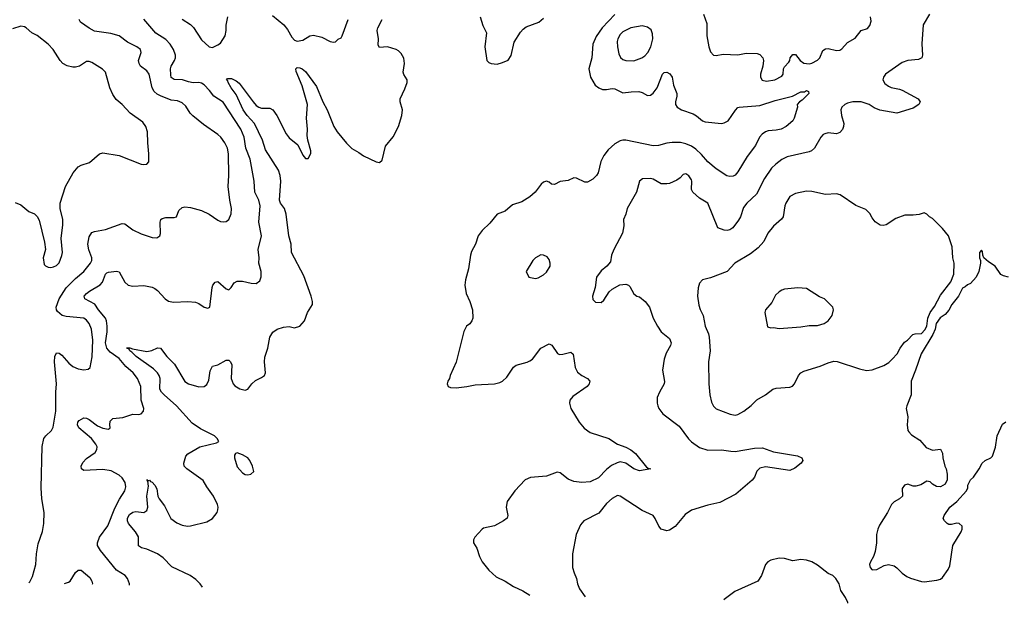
# Model space of a CAD drawing. Header units: inches. Extents: x 1473912 to 1647258, y 640388 to 773423.
# Tile 144 of 256: x 1552662 to 1559856, y 641088 to 645349. Entities that reach past the tile are written whole.
import ezdxf

# ---------------------------------------------------------------- set-up
doc = ezdxf.new("R2010")
doc.units = ezdxf.units.IN
doc.header["$MEASUREMENT"] = 0
doc.layers.add('B5654', color=7, linetype='Continuous')

msp = doc.modelspace()

# ---------------------------------------------------------------- linework, layer by layer
at = {"layer": 'B5654', "color": 5}
for points, elevation in [([(1552729.6, 641237.9), (1552735.8, 641244.2), (1552755.4, 641284.6), (1552779.8, 641370), (1552784.8, 641450), (1552797.1, 641522.9), (1552830, 641611.3), (1552839.7, 641670), (1552841.1, 641750), (1552824, 641850), (1552819.7, 641930), (1552827, 642233), (1552839.7, 642290), (1552853.3, 642310), (1552894.7, 642350), (1552907, 642373), (1552926.3, 642490), (1552925.3, 642630), (1552931.8, 642690), (1552915.7, 642850), (1552918, 642890), (1552930, 642916.3), (1552950, 642913.7), (1552970, 642899.6), (1553020.8, 642840.8), (1553050, 642816.1), (1553090, 642799), (1553130, 642793.4), (1553162, 642798), (1553177.6, 642810), (1553192, 642888), (1553197.2, 643010), (1553186.6, 643090), (1553169.8, 643130), (1553150, 643155.8), (1553129.8, 643169.8), (1553001, 643181), (1552973.6, 643190), (1552938.8, 643218.8), (1552931, 643230), (1552929.9, 643250), (1552950.6, 643310), (1553003, 643390), (1553070, 643458.2), (1553131.6, 643510), (1553180.8, 643570), (1553189.8, 643590), (1553189.8, 643610), (1553168.2, 643668.2), (1553161.3, 643710), (1553170, 643762.4), (1553190, 643794.9), (1553210, 643802.4), (1553290, 643816.4), (1553410, 643860.3), (1553430, 643858.4), (1553490, 643814), (1553550, 643785.7), (1553630, 643757.6), (1553663.7, 643756.3), (1553685.2, 643770), (1553691.7, 643788.3), (1553689.3, 643870), (1553694, 643890), (1553702.5, 643897.5), (1553730, 643905.5), (1553790, 643904), (1553808, 643910), (1553824.2, 643955.8), (1553850, 643978), (1553870, 643981.6), (1553910, 643977), (1553990, 643954.9), (1554045.5, 643930), (1554110, 643885.3), (1554130, 643875.3), (1554150, 643872.2), (1554170, 643874.9), (1554190, 643890.5), (1554208.5, 643931.5), (1554209.8, 643970), (1554197, 644030), (1554185.7, 644130), (1554191.4, 644210), (1554187.1, 644370), (1554179.8, 644410), (1554161.8, 644450), (1554132, 644490), (1554110, 644510.9), (1554004.5, 644584.5), (1553926.3, 644646.3), (1553907.2, 644667.2), (1553876.6, 644716.6), (1553850, 644742.2), (1553815.6, 644755.5), (1553770, 644762), (1553690, 644792.7), (1553665.5, 644805.5), (1553644.5, 644824.5), (1553631.2, 644850), (1553608.9, 644950), (1553590, 644975.5), (1553545.1, 645010), (1553534, 645030), (1553531.1, 645050), (1553549.6, 645110), (1553544.5, 645130), (1553518, 645150), (1553450, 645183.9), (1553390, 645231), (1553327.3, 645247.3), (1553210, 645265.8), (1553170, 645286.6), (1553107.3, 645330), (1553098, 645350)], 760), ([(1553464.7, 641219.4), (1553463.6, 641230), (1553449.5, 641270), (1553432.7, 641290), (1553368.8, 641328.8), (1553252.7, 641472.7), (1553231.3, 641510), (1553229.7, 641530), (1553244.7, 641570), (1553306.6, 641653.4), (1553356.5, 641783.5), (1553390.8, 641849.2), (1553430.8, 641910), (1553437.8, 641937.8), (1553432.1, 641970), (1553410, 642004.7), (1553390, 642023.9), (1553330, 642055.4), (1553270, 642063.7), (1553130, 642058.4), (1553114.8, 642070), (1553111.7, 642090), (1553123, 642117), (1553150, 642145), (1553213.1, 642190), (1553226.6, 642210), (1553227.9, 642230), (1553219, 642250), (1553187.3, 642290), (1553095.1, 642370), (1553084.8, 642390), (1553088.2, 642410), (1553097, 642423), (1553130, 642443.1), (1553150, 642440.3), (1553170, 642429.1), (1553230, 642384.7), (1553270, 642367.3), (1553310, 642358), (1553323.7, 642370), (1553319.7, 642390), (1553322.9, 642417.1), (1553343.5, 642436.5), (1553416.6, 642443.4), (1553490, 642468.2), (1553530, 642466), (1553550, 642470.7), (1553566.6, 642490), (1553569.6, 642510), (1553549.8, 642570), (1553547.1, 642670), (1553522.6, 642730), (1553490.8, 642770), (1553437.8, 642817.8), (1553390, 642874.6), (1553322.2, 642922.2), (1553298.4, 642950), (1553288.7, 642990), (1553301.7, 643070), (1553302.4, 643110), (1553297.1, 643150), (1553289.5, 643169.5), (1553238.5, 643230), (1553211.8, 643271.8), (1553137.6, 643310), (1553134.3, 643330), (1553149.7, 643350), (1553172.8, 643367.2), (1553250, 643412.2), (1553267.9, 643432.1), (1553289.8, 643490), (1553300, 643500), (1553310, 643506.5), (1553370, 643513.4), (1553390, 643508.2), (1553430, 643433), (1553456, 643410), (1553490, 643402.4), (1553570, 643407.3), (1553630, 643395.5), (1553650, 643386.8), (1553670, 643370.7), (1553724.9, 643310), (1553750, 643293.1), (1553786.5, 643286.5), (1553890, 643291.6), (1553946.8, 643286.8), (1553970, 643277.6), (1554010, 643250.4), (1554037.2, 643242.8), (1554051.8, 643250), (1554067.6, 643392.4), (1554074, 643410), (1554090, 643432.4), (1554110, 643437.6), (1554170, 643383.8), (1554190, 643377.3), (1554207.6, 643392.4), (1554230, 643426.8), (1554250, 643440.7), (1554290, 643440.5), (1554354, 643426), (1554390, 643423.8), (1554417.2, 643442.8), (1554427.5, 643472.5), (1554427.6, 643510), (1554409.6, 643570), (1554411.1, 643610), (1554404.6, 643670), (1554428.4, 643770), (1554408.4, 643870), (1554419.8, 643990), (1554409.8, 644030), (1554379.3, 644090), (1554375.3, 644170), (1554347.1, 644330), (1554314.5, 644410), (1554301.6, 644490), (1554277, 644550), (1554150, 644747.4), (1554080.4, 644790), (1554050, 644832.4), (1554010, 644872.1), (1553990, 644886), (1553970, 644890.8), (1553928.7, 644888.7), (1553895.1, 644895), (1553850.7, 644910.7), (1553790, 644912.6), (1553770, 644927), (1553765.4, 644945.4), (1553765, 644990), (1553769.8, 645010), (1553794.2, 645050), (1553800.3, 645070), (1553799.8, 645090), (1553785, 645130), (1553761.5, 645170), (1553730, 645205.2), (1553658, 645250), (1553570, 645353.4)], 740), ([(1553999, 641206), (1553980.5, 641230), (1553950, 641260.5), (1553907.6, 641290), (1553773.3, 641353.3), (1553710, 641421), (1553670, 641449.9), (1553590, 641481.9), (1553551.7, 641491.7), (1553530, 641506.3), (1553530, 641572.3), (1553509, 641609), (1553456.2, 641670), (1553449.2, 641690), (1553449.9, 641710), (1553464.3, 641735.7), (1553490, 641753.8), (1553510, 641758.5), (1553570, 641750.3), (1553590, 641764.6), (1553597.6, 641790), (1553590.4, 641870), (1553603.1, 641943.1), (1553599.3, 641979.3), (1553590, 641990.8), (1553602, 641982), (1553610, 641986.8), (1553617.3, 641977.3), (1553630, 641973.1), (1553650, 641950.3), (1553663.1, 641923.1), (1553672.6, 641870), (1553681.8, 641850), (1553719.3, 641799.3), (1553767.7, 641707.7), (1553810, 641676.5), (1553850, 641658.5), (1553888.3, 641651.7), (1553910, 641652.9), (1554030, 641683.1), (1554070, 641706.4), (1554104.7, 641750), (1554111.1, 641770), (1554112, 641790), (1554106.6, 641810), (1554079.2, 641870), (1554030, 641938), (1554003.9, 641983.9), (1553882.4, 642070), (1553864.2, 642090), (1553862.4, 642110), (1553876.9, 642163.1), (1553890, 642178), (1553979, 642230), (1554100.2, 642259.8), (1554118, 642270), (1554106, 642290), (1554085.1, 642310), (1553982.3, 642362.3), (1553922.6, 642402.6), (1553808.5, 642530), (1553717.4, 642610), (1553697.8, 642630), (1553687.3, 642650), (1553688.2, 642730), (1553682.5, 642750), (1553669.3, 642770), (1553639.2, 642799.2), (1553512.9, 642890), (1553481.3, 642921.3), (1553466, 642930), (1553462.4, 642942.4), (1553445.4, 642950), (1553446.1, 642953.9), (1553466.1, 642953.9), (1553486.3, 642946.3), (1553590, 642926), (1553626.9, 642933.1), (1553670, 642954), (1553690, 642950.4), (1553736.1, 642890), (1553793.5, 642833.5), (1553870, 642708.1), (1553896.3, 642690), (1553971.2, 642668.8), (1554009.6, 642670.4), (1554030, 642684.9), (1554043.1, 642716.9), (1554054.3, 642785.7), (1554070, 642818), (1554110, 642828.9), (1554170, 642861.7), (1554190, 642863.1), (1554202, 642850), (1554211.2, 642830), (1554207.3, 642730), (1554222, 642690), (1554234.4, 642674.4), (1554270, 642653), (1554310, 642644), (1554330, 642651), (1554358, 642690), (1554384.8, 642715.3), (1554430, 642735.8), (1554450, 642750.7), (1554458.3, 642770), (1554449.8, 642849.8), (1554454.4, 642885.6), (1554474.8, 642950), (1554489.7, 643030), (1554512.2, 643067.8), (1554542.7, 643090), (1554590, 643104.6), (1554630, 643107.6), (1554670, 643099.5), (1554710, 643110.4), (1554742.4, 643150), (1554766, 643210), (1554800.5, 643270), (1554802.4, 643290), (1554792.4, 643330), (1554737.4, 643477.4), (1554648.5, 643650), (1554646, 643710), (1554628.5, 643770), (1554609.8, 643930), (1554595.9, 643970), (1554568.7, 644010), (1554560.8, 644030), (1554570.5, 644169.5), (1554565.3, 644210), (1554553.3, 644250), (1554458.8, 644398.8), (1554436.3, 644470), (1554377.5, 644590), (1554324.2, 644650), (1554295.9, 644690), (1554243.3, 644803.3), (1554208.4, 644850), (1554184.8, 644890), (1554182.9, 644902.9), (1554174, 644910), (1554180.2, 644919.8), (1554210, 644918.7), (1554243.4, 644903.4), (1554266.3, 644886.3), (1554367.8, 644747.8), (1554390, 644722.9), (1554408.9, 644710), (1554430, 644702.2), (1554490, 644701.5), (1554510.9, 644690.9), (1554540.2, 644650), (1554610, 644514.9), (1554630, 644486.7), (1554694.7, 644434.7), (1554730, 644359.1), (1554750, 644334.8), (1554770, 644336), (1554789.4, 644370.6), (1554789.4, 644390.6), (1554767.8, 644470), (1554763.7, 644503.7), (1554766.2, 644550), (1554758.7, 644630), (1554765.3, 644730), (1554726.6, 644866.6), (1554682, 644970), (1554679, 644990), (1554690, 644998.8), (1554710, 644997.1), (1554726, 644990), (1554750, 644970.5), (1554830, 644861.6), (1554877.7, 644750), (1554908.6, 644690), (1554956.5, 644570), (1554982.2, 644530), (1555050, 644447.2), (1555090, 644408.9), (1555139.9, 644379.9), (1555173.8, 644353.8), (1555266.8, 644310), (1555290, 644306.4), (1555310, 644322), (1555335.8, 644424.2), (1555390, 644493.1), (1555430.8, 644570), (1555455.4, 644650), (1555459.7, 644690), (1555442.9, 644750), (1555442.9, 644770), (1555477, 644843), (1555493.5, 644890), (1555492.4, 644910), (1555467.8, 644947.8), (1555464.6, 644964.6), (1555474.1, 645030), (1555470, 645067), (1555450, 645101.7), (1555430, 645120.4), (1555411.8, 645130), (1555350, 645149.8), (1555290, 645145.6), (1555282.2, 645162.2), (1555284.4, 645210), (1555274.3, 645270), (1555278.9, 645290), (1555310.9, 645350)], 720), ([(1553850, 645352.4), (1553910, 645313.2), (1553931.2, 645291.2), (1553990, 645202), (1554046.7, 645150), (1554070, 645146.7), (1554110, 645164.2), (1554130, 645178.4), (1554163.6, 645230), (1554171.8, 645270), (1554169.7, 645309.7), (1554183.5, 645370)], 740), ([(1554510, 645378.8), (1554592.4, 645310), (1554618, 645278), (1554650, 645221.1), (1554670, 645199.6), (1554690, 645191.6), (1554730, 645198.3), (1554782.7, 645230), (1554810, 645235.3), (1554870, 645220.3), (1554930, 645190.5), (1554956, 645184), (1554970, 645186), (1554990, 645206), (1555010, 645216), (1555019.3, 645230), (1555061.3, 645350)], 740), ([(1557010, 645387.4), (1556917.8, 645290), (1556873.6, 645226.4), (1556849.3, 645170), (1556842.8, 645070), (1556820.7, 644990), (1556831.6, 644930), (1556867.2, 644870), (1556892.7, 644850), (1556919.5, 644839.5), (1556950, 644838.4), (1556990, 644846.4), (1557010, 644843.8), (1557070, 644814.4), (1557130, 644822.8), (1557184.7, 644824.7), (1557210, 644817.4), (1557250, 644796), (1557270, 644798), (1557290, 644812), (1557320.4, 644850), (1557357.6, 644950), (1557370, 644963.8), (1557390, 644966), (1557412.8, 644952.8), (1557428.9, 644928.9), (1557439.6, 644870), (1557462.6, 644810), (1557463.1, 644790), (1557452.8, 644750), (1557454.3, 644730), (1557466, 644710), (1557498.4, 644690), (1557582.5, 644662.5), (1557607.3, 644647.3), (1557650, 644610.2), (1557670, 644601.8), (1557790, 644591.9), (1557810, 644595), (1557837.4, 644610), (1557892.7, 644687.3), (1557910, 644706.4), (1557919, 644710), (1558070, 644722.8), (1558182, 644758), (1558308.9, 644791.1), (1558370, 644820.8), (1558396.9, 644823.1), (1558410.5, 644830.5), (1558424.7, 644824.7), (1558426.8, 644810), (1558378.3, 644761.7), (1558358.8, 644750), (1558342, 644730), (1558344.7, 644710), (1558321, 644630), (1558310.5, 644609.5), (1558261, 644570), (1558224.7, 644550), (1558190, 644541.3), (1558130, 644536.8), (1558110, 644529.8), (1558086.4, 644513.6), (1558067.3, 644490), (1558037.4, 644430), (1557978.2, 644350), (1557910, 644236.9), (1557890, 644214), (1557874.7, 644205.3), (1557850, 644204.7), (1557829.8, 644209.8), (1557750, 644259.7), (1557690, 644312.1), (1557644.2, 644364.2), (1557602.3, 644402.3), (1557570, 644424.1), (1557530, 644442.4), (1557490, 644451.2), (1557430, 644452.9), (1557390, 644446.8), (1557330.1, 644429.9), (1557290, 644428.2), (1557090.3, 644469.7), (1557070, 644468.6), (1557050, 644463.5), (1557010, 644441.3), (1556962.2, 644397.8), (1556930, 644358), (1556907.5, 644312.5), (1556887.4, 644230), (1556876, 644210), (1556850, 644184.4), (1556810, 644162.6), (1556790, 644162.6), (1556730, 644192.8), (1556710, 644193.6), (1556670, 644174), (1556610, 644167.8), (1556570, 644144.2), (1556547.2, 644147.2), (1556530, 644162.7), (1556510, 644169.3), (1556490, 644162.7), (1556472.5, 644147.5), (1556427.7, 644090), (1556390, 644056.2), (1556330, 644018), (1556263.9, 643996.1), (1556210.3, 643949.7), (1556150.4, 643929.6), (1556098, 643862), (1556041, 643810), (1556010.8, 643770), (1555992.7, 643710), (1555963.8, 643656.2), (1555954.9, 643630), (1555940.3, 643530), (1555919.5, 643450), (1555915.3, 643410), (1555924.2, 643350), (1555952.2, 643290), (1555970.4, 643230), (1555972.4, 643170), (1555964.9, 643150), (1555950, 643129.3), (1555927.3, 643110), (1555906.6, 643073.4), (1555850, 642848.7), (1555807.3, 642750), (1555802.8, 642730), (1555791, 642710), (1555786, 642690), (1555792, 642670), (1555810, 642662.8), (1555850, 642660.5), (1555930, 642670.6), (1555990, 642683.8), (1556130, 642690.4), (1556170, 642700.4), (1556190, 642710.4), (1556222.2, 642737.8), (1556270, 642810.7), (1556290, 642827.3), (1556370, 642847.7), (1556390, 642857.3), (1556410, 642871), (1556470, 642951.3), (1556530, 642982), (1556550, 642972), (1556591.3, 642911.3), (1556605.4, 642905.4), (1556630, 642906), (1556690, 642921), (1556707.1, 642907.1), (1556721.3, 642810), (1556736.5, 642776.5), (1556770.3, 642750.3), (1556811.3, 642730), (1556826.8, 642710), (1556822.8, 642690), (1556807.3, 642670), (1556702.6, 642597.4), (1556680.7, 642570), (1556679.1, 642550), (1556688, 642510), (1556749.2, 642409.2), (1556785.9, 642365.9), (1556830, 642334.9), (1556966, 642290), (1557030.4, 642250.4), (1557090, 642228.8), (1557127.3, 642207.3), (1557161.2, 642181.2), (1557242, 642082), (1557253.7, 642073.7), (1557274, 642070), (1557190, 642054.7), (1557150, 642069), (1557090.5, 642110.5), (1557050, 642119.5), (1557026.2, 642113.8), (1556986.7, 642093.3), (1556950, 642064.7), (1556890, 642003.7), (1556830, 641974.4), (1556770.2, 641969.8), (1556710, 641976.4), (1556670, 641994.1), (1556610, 642039.3), (1556590, 642044.8), (1556510, 642016.4), (1556394.2, 642005.8), (1556354.9, 641990), (1556280.4, 641910), (1556224.4, 641830), (1556215.8, 641790), (1556228, 641730), (1556224.9, 641710), (1556197.3, 641690), (1556130, 641654.5), (1556050, 641635.6), (1556042, 641630), (1555988.7, 641570), (1555978, 641550), (1555978.8, 641530), (1556002.8, 641490), (1556020.7, 641430), (1556040.7, 641390), (1556088.8, 641328.8), (1556142.2, 641282.2), (1556210, 641249), (1556270.4, 641210), (1556339.3, 641179.3), (1556390.1, 641146.1)], 720), ([(1556025.3, 645370), (1556045.8, 645305.8), (1556071.8, 645251.8), (1556061.7, 645150), (1556075.5, 645050), (1556090, 645035.5), (1556107.7, 645027.7), (1556150, 645024.2), (1556190, 645035.3), (1556230, 645053), (1556253.5, 645086.5), (1556275.6, 645184.4), (1556321.4, 645258.6), (1556339.8, 645280.2), (1556363.7, 645296.2), (1556454.4, 645330), (1556490, 645358.9)], 720), ([(1559310.2, 645390), (1559263.8, 645310), (1559253.5, 645173.5), (1559258.9, 645090), (1559254, 645070), (1559230, 645057.7), (1559150, 645051.6), (1559110, 645036.1), (1558988.2, 644950), (1558973.4, 644930), (1558967.3, 644910), (1558983.4, 644883.4), (1559010, 644863.8), (1559030, 644853), (1559090, 644842), (1559110, 644833.4), (1559226, 644770), (1559241, 644750), (1559231, 644730), (1559190, 644702), (1559070, 644665.8), (1558947.1, 644687.1), (1558905.4, 644705.4), (1558869.2, 644730), (1558810, 644748), (1558750, 644749.7), (1558710, 644739.7), (1558690, 644729.6), (1558669.2, 644710.8), (1558662.3, 644690), (1558665.8, 644650), (1558682.3, 644590), (1558681.7, 644570), (1558672.5, 644547.5), (1558654.5, 644525.5), (1558630, 644516), (1558570, 644522.7), (1558543.8, 644516.2), (1558533, 644510), (1558516.4, 644490), (1558468.4, 644410), (1558448, 644392), (1558430, 644384), (1558270, 644346.9), (1558230, 644327.1), (1558186, 644294), (1558155.8, 644264.2), (1558102.8, 644190), (1558045.6, 644074.4), (1557974.9, 644010), (1557950, 643977.7), (1557929.5, 643910.5), (1557914.5, 643885.5), (1557872, 643830), (1557850, 643814.3), (1557830, 643809.8), (1557810, 643812.4), (1557763.7, 643830), (1557690, 644009.5), (1557630, 644045.1), (1557579.5, 644090), (1557569.6, 644110), (1557573.3, 644170), (1557570, 644179), (1557550, 644209.3), (1557530, 644222.7), (1557510, 644219), (1557486.7, 644193.3), (1557463.7, 644176.3), (1557410, 644153.6), (1557389.5, 644149.5), (1557350, 644149.3), (1557290, 644183.7), (1557270, 644189.4), (1557213.2, 644186.8), (1557190.8, 644170), (1557168.2, 644090), (1557099.5, 643970), (1557090.5, 643930), (1557073.4, 643890), (1557075.2, 643844.8), (1557066.8, 643790), (1557002.8, 643670), (1556986.8, 643630), (1556978, 643582), (1556951.3, 643550), (1556910, 643515.3), (1556876, 643470), (1556867.5, 643392.5), (1556846.8, 643330), (1556850, 643304.7), (1556870, 643286.8), (1556910, 643282.8), (1556930, 643301), (1556970, 643361), (1556990, 643381), (1557046.3, 643413.7), (1557090, 643418.8), (1557110, 643411), (1557120.7, 643400.7), (1557148.3, 643348.3), (1557170, 643331), (1557190, 643324.7), (1557231, 643290), (1557262.8, 643250), (1557290.4, 643170), (1557321.6, 643110), (1557350, 643070.7), (1557410, 643020.5), (1557421.1, 642990), (1557416.5, 642970), (1557385.7, 642914.3), (1557370.3, 642869.7), (1557357.6, 642790), (1557373.3, 642706.7), (1557370, 642689), (1557335.5, 642630), (1557320.7, 642590), (1557319.1, 642550), (1557324, 642530), (1557330.7, 642510), (1557360.7, 642470), (1557480.6, 642380.6), (1557547.7, 642287.7), (1557570, 642267.7), (1557630, 642224.9), (1557690, 642206.7), (1557790, 642207.8), (1557857.6, 642197.6), (1557890, 642197.2), (1558030, 642220.2), (1558090, 642222.3), (1558170, 642194.3), (1558344.1, 642164.1), (1558376, 642150), (1558382.8, 642130), (1558370.8, 642110), (1558326.2, 642073.8), (1558290, 642056.2), (1558110, 642084.4), (1558070, 642074.7), (1558047.9, 642052.1), (1558030.3, 642009.7), (1558012.9, 641987.1), (1557894.9, 641885.1), (1557776.3, 641823.7), (1557690, 641805.5), (1557570, 641767.8), (1557524.2, 641735.8), (1557450, 641649), (1557410, 641621.2), (1557390, 641617.2), (1557350, 641629.3), (1557331.8, 641651.8), (1557306.2, 641706.2), (1557289.6, 641729.6), (1557210, 641764.5), (1557050, 641869.4), (1557030, 641874.5), (1556990, 641852.3), (1556950, 641817), (1556894, 641746), (1556784.9, 641690), (1556759.9, 641660.1), (1556726.7, 641590), (1556700.4, 641450), (1556702, 641350), (1556713, 641310), (1556730.7, 641269.3), (1556737.3, 641230), (1556752.8, 641192.8), (1556792.6, 641136)], 740), ([(1557659.1, 645390), (1557681.4, 645321.4), (1557683.6, 645230), (1557696.4, 645150), (1557710, 645114.8), (1557730, 645090.8), (1557750, 645086.8), (1557803, 645097), (1557910, 645091.6), (1557970, 645104), (1558050, 645101.1), (1558070, 645093.7), (1558091.2, 645071.2), (1558097.4, 645050), (1558092.4, 645010), (1558074.9, 644950), (1558074.6, 644930), (1558086.2, 644906.2), (1558119.3, 644899.3), (1558179.5, 644910), (1558230, 644936.9), (1558239.3, 644950), (1558243.7, 644990), (1558250, 645005.3), (1558282.1, 645037.9), (1558289.8, 645050), (1558291.1, 645070), (1558310, 645094.6), (1558330, 645094.6), (1558365.4, 645050), (1558390, 645031.8), (1558430, 645025.9), (1558450, 645031), (1558490, 645052.1), (1558507.1, 645070), (1558530, 645122.8), (1558550, 645136.8), (1558570, 645137.7), (1558630, 645124.8), (1558653.1, 645126.9), (1558670, 645136.9), (1558710, 645181.4), (1558765.4, 645214.6), (1558810, 645269.1), (1558855.6, 645284.4), (1558873.2, 645306.8), (1558882.6, 645337.4), (1558879.3, 645370)], 740), ([(1552630, 644014.8), (1552670, 643996.3), (1552730, 643947.3), (1552770, 643930.7), (1552790, 643910.8), (1552805.3, 643885.3), (1552843.4, 643723.4), (1552850.4, 643670), (1552833.4, 643610), (1552842, 643562), (1552850.5, 643550.5), (1552870, 643540.7), (1552890, 643539.1), (1552910, 643543.8), (1552930, 643553), (1552950, 643574), (1552970, 643626), (1552974, 643650), (1552965.1, 643750), (1552977.6, 643850), (1552976.9, 643890), (1552957.4, 643970), (1552957.4, 644010), (1552996.9, 644130), (1553054, 644230), (1553090, 644274.9), (1553112.3, 644287.7), (1553173.5, 644306.5), (1553245.2, 644370), (1553270, 644376.4), (1553390, 644357.4), (1553550, 644293), (1553570, 644290.7), (1553590, 644294.8), (1553605.2, 644310), (1553607, 644370), (1553598.3, 644450), (1553595.8, 644530), (1553584.7, 644570), (1553560.9, 644600.9), (1553470, 644665.1), (1553410, 644729.7), (1553366.2, 644766.2), (1553342.9, 644802.9), (1553322, 644850), (1553290, 644965.2), (1553266.5, 644986.5), (1553190, 645036.2), (1553170, 645044.5), (1553150, 645043.7), (1553098.8, 645010), (1553070, 645002.4), (1553050, 645001.3), (1553010, 645011.2), (1552978.4, 645030), (1552958, 645050), (1552906.6, 645130), (1552870, 645169.2), (1552790, 645232.3), (1552752, 645252), (1552710, 645288), (1552696.4, 645296.4), (1552670, 645302), (1552610, 645282)], 780), ([(1559886, 643470), (1559850, 643478), (1559830, 643488), (1559789.1, 643549.1), (1559740.2, 643580.2), (1559706, 643610), (1559698, 643630), (1559696.4, 643656.4), (1559690, 643666), (1559674, 643650), (1559674, 643610), (1559682, 643590), (1559682, 643570), (1559670.8, 643510), (1559650.8, 643470), (1559610, 643422), (1559586.4, 643413.6), (1559570, 643398), (1559550, 643388), (1559522, 643330), (1559472, 643270), (1559451.3, 643228.7), (1559423.6, 643196.4), (1559387.1, 643172.9), (1559358, 643130), (1559351, 643090), (1559334.8, 643050), (1559247.7, 642910), (1559208.2, 642790), (1559175.8, 642710), (1559176.3, 642610), (1559143, 642530), (1559139.1, 642510), (1559150.7, 642450), (1559145.5, 642390), (1559150.6, 642350.6), (1559158.5, 642338.5), (1559178.5, 642318.5), (1559238.5, 642278.5), (1559284.5, 642224.5), (1559330, 642206), (1559390, 642214), (1559404.7, 642184.7), (1559406, 642150), (1559421, 642090), (1559430.8, 642070), (1559438, 642030), (1559438, 641990), (1559423.6, 641956.4), (1559390, 641938), (1559360.4, 641940.4), (1559330, 641958), (1559313.6, 641973.6), (1559290, 641979), (1559246.4, 641953.6), (1559210, 641942), (1559190, 641942), (1559150, 641957.2), (1559126.8, 641950), (1559110, 641926), (1559111.3, 641870), (1559091.3, 641850), (1559050.4, 641829.6), (1559030.7, 641810), (1559003, 641750), (1558942.8, 641657.2), (1558930.7, 641630), (1558923, 641590), (1558923, 641530), (1558913, 641467), (1558900.7, 641430), (1558877.3, 641390), (1558870.8, 641370), (1558874.8, 641350), (1558890, 641331), (1558925.6, 641334.4), (1558977.2, 641362.8), (1559010, 641370.8), (1559050, 641360.7), (1559070, 641346.8), (1559108.4, 641308.4), (1559143.6, 641283.6), (1559170.3, 641270.3), (1559250, 641247.3), (1559270, 641244), (1559364, 641256), (1559390, 641264.7), (1559404.7, 641275.3), (1559446.3, 641333.7), (1559457.5, 641362.5), (1559479.5, 641510), (1559541.2, 641610), (1559548.7, 641630), (1559548, 641650), (1559526, 641670), (1559510, 641674), (1559470, 641664), (1559450, 641664), (1559438, 641670), (1559418, 641690), (1559410, 641706), (1559415.3, 641730), (1559459, 641790), (1559509.2, 641830), (1559579, 641910), (1559588.7, 641930), (1559588.9, 641951.1), (1559608.7, 641990), (1559631.9, 642008.1), (1559673.2, 642070), (1559694, 642110), (1559715.3, 642130), (1559758, 642150), (1559770, 642162), (1559791.7, 642228.3), (1559802.7, 642310), (1559843.6, 642396.4), (1559867.5, 642412.5)], 760), ([(1558713.8, 641087.9), (1558712.9, 641092.9), (1558695.3, 641130), (1558662, 641182), (1558649, 641230), (1558625.2, 641270), (1558604, 641290), (1558570, 641306.6), (1558490, 641366.6), (1558450, 641389.4), (1558410, 641403.7), (1558370, 641406.6), (1558310, 641397.2), (1558250, 641416), (1558210, 641417.2), (1558150, 641402.7), (1558127.3, 641390), (1558110.7, 641370), (1558080.7, 641290), (1558056, 641250), (1557886.2, 641173.8), (1557810, 641115.3), (1557807.5, 641110.6)], 760), ([(1552988.6, 641231.4), (1552990, 641231.6), (1553018.4, 641241.6), (1553031.3, 641250), (1553070, 641312.7), (1553090, 641330.4), (1553110.3, 641330.3), (1553175.6, 641275.6), (1553190.4, 641250), (1553193.7, 641230), (1553193, 641226.2)], 740)]:
    msp.add_lwpolyline(points, dxfattribs=dict(at, elevation=elevation))
for points, elevation in [([(1557210, 645303.9), (1557128, 645290), (1557070, 645259.3), (1557050, 645239.8), (1557032.6, 645210), (1557027.8, 645190), (1557030.1, 645150.1), (1557040.2, 645100.2), (1557052.4, 645072.4), (1557070, 645057), (1557090, 645050.3), (1557150, 645048), (1557207, 645070), (1557230, 645085.7), (1557250.8, 645110), (1557272.5, 645150), (1557287.7, 645210), (1557286.4, 645246.4), (1557274.8, 645274.8), (1557250, 645294.3)], 740), ([(1558410, 644097.6), (1558330, 644079.6), (1558290, 644058), (1558259.5, 644010), (1558252.2, 643990), (1558239.1, 643910), (1558228.5, 643891.5), (1558170, 643841.2), (1558129.1, 643790.9), (1558098.4, 643730), (1558057.1, 643682.9), (1558000.4, 643639.6), (1557888.2, 643571.8), (1557830.2, 643509.8), (1557710, 643464.2), (1557650, 643449.4), (1557630, 643424), (1557620.3, 643390), (1557613.7, 643330), (1557625.1, 643265.1), (1557633.7, 643233.7), (1557654.9, 643190), (1557670.4, 643110), (1557695.2, 643055.2), (1557700.3, 643030), (1557707.2, 642930), (1557695.3, 642850), (1557696, 642690), (1557705.3, 642610), (1557717.4, 642557.4), (1557730, 642527.7), (1557750, 642508.4), (1557852.5, 642467.5), (1557890, 642461.6), (1557910, 642466.7), (1557952.3, 642490), (1558007.2, 642532.8), (1558047.5, 642572.5), (1558111.3, 642608.7), (1558164, 642650), (1558190, 642658), (1558290, 642664.9), (1558307.2, 642672.8), (1558322.7, 642690), (1558352.3, 642750), (1558369.7, 642770.3), (1558390, 642782), (1558510, 642819.3), (1558570, 642844.4), (1558610, 642854.4), (1558633.8, 642853.8), (1558798.8, 642798.8), (1558850, 642788.2), (1558890, 642793), (1558976.6, 642823.4), (1559013.1, 642846.9), (1559037.2, 642870), (1559073.2, 642910), (1559094, 642950), (1559125.6, 642994.4), (1559148, 643010), (1559188, 643050), (1559204.7, 643055.3), (1559250, 643058), (1559275.5, 643084.5), (1559289, 643110), (1559297.2, 643170), (1559314, 643210), (1559346, 643254), (1559390, 643338), (1559465.6, 643434.4), (1559486, 643490), (1559489.5, 643570), (1559479.5, 643610), (1559475.1, 643690), (1559449.3, 643770), (1559404.8, 643824.8), (1559330, 643897.2), (1559308.7, 643910), (1559290, 643928.7), (1559270, 643938), (1559232.7, 643927.3), (1559190, 643922), (1559130, 643920.9), (1559062.5, 643897.5), (1558992, 643850), (1558970, 643846), (1558950, 643849.2), (1558912.5, 643872.5), (1558890, 643902), (1558874.2, 643934.2), (1558843.9, 643963.9), (1558770, 643991.6), (1558656, 644070), (1558630, 644078), (1558550, 644071.3), (1558450, 644093.6)], 760), ([(1556468.5, 643631.5), (1556430, 643609.2), (1556410.8, 643590), (1556362, 643510), (1556382, 643470), (1556430, 643458.8), (1556450, 643464), (1556490, 643486), (1556510, 643504.4), (1556536.9, 643550), (1556538.4, 643570), (1556530, 643599), (1556516.3, 643616.3), (1556490, 643629.4)], 740), ([(1558348.1, 643391.9), (1558250, 643382), (1558230, 643374), (1558210, 643362), (1558183.2, 643336.8), (1558156.7, 643283.3), (1558110.7, 643230), (1558105.5, 643210), (1558126, 643106), (1558150, 643098), (1558170, 643101), (1558210, 643094), (1558370, 643107), (1558430, 643114.9), (1558490, 643114.9), (1558539.3, 643130), (1558570, 643150.8), (1558597.2, 643190), (1558609, 643230), (1558602, 643250), (1558541.2, 643310), (1558506.3, 643326.3), (1558410, 643385.2)], 780), ([(1554250, 642186), (1554238.8, 642181.2), (1554230.6, 642169.4), (1554230.5, 642150), (1554250, 642084.9), (1554290, 642039.3), (1554310, 642028.8), (1554330, 642026.7), (1554350, 642030.7), (1554372, 642050), (1554362.9, 642090), (1554344.5, 642130), (1554330, 642149.3), (1554290, 642171.8)], 720)]:
    msp.add_lwpolyline(points, close=True, dxfattribs=dict(at, elevation=elevation))

doc.saveas('drawing.dxf')
